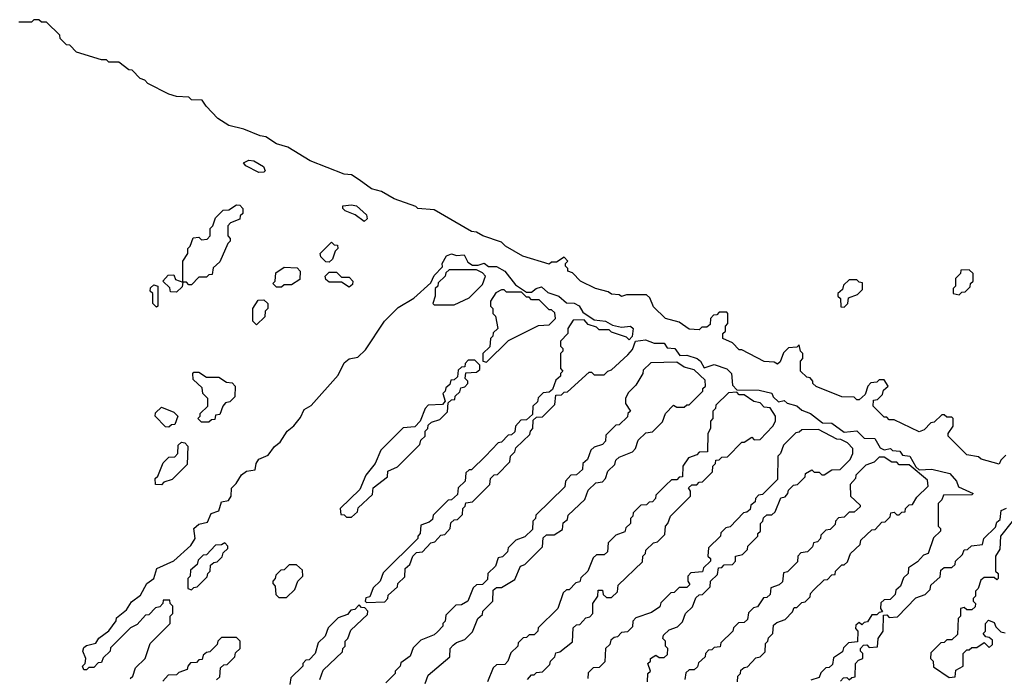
# Model space of a CAD drawing. Extents: x 2708302 to 2968450, y 494490 to 722710.
# Tile 212 of 256: x 2851928 to 2855865, y 699456 to 702090. Entities that reach past the tile are written whole.
import ezdxf

# ---------------------------------------------------------------- set-up
doc = ezdxf.new("R2010")
doc.units = 0

msp = doc.modelspace()

# ---------------------------------------------------------------- linework, layer by layer
at = {"layer": '0CON20XD'}
for points in [[(2855871.7, 700348.3), (2855851.7, 700328.3), (2855845, 700312.5), (2855773, 700333), (2855761.7, 700341.7), (2855715, 700350), (2855640, 700425), (2855640, 700435), (2855660, 700465), (2855660, 700495), (2855655, 700500), (2855635, 700500), (2855625, 700510), (2855615, 700510), (2855585, 700480), (2855571.7, 700478.3), (2855545, 700450), (2855525, 700442.5), (2855425, 700490), (2855405, 700490), (2855395, 700500), (2855385, 700500), (2855340, 700545), (2855341.7, 700568.3), (2855358.3, 700571.7), (2855378.3, 700591.7), (2855381.7, 700608.3), (2855400, 700625), (2855385, 700650), (2855365, 700650), (2855355, 700640), (2855331.7, 700638.3), (2855320, 700625), (2855308.3, 700591.7), (2855285, 700570), (2855275, 700570), (2855265, 700580), (2855215, 700582.5), (2855113.3, 700623.3), (2855100, 700635), (2855100, 700645), (2855088.3, 700658.3), (2855075, 700660), (2855050, 700685), (2855050, 700725), (2855060, 700735), (2855060, 700755), (2855050, 700765), (2855045, 700790), (2855035, 700780), (2855001.7, 700778.3), (2854981.7, 700758.3), (2854968.3, 700721.7), (2854957.5, 700712.5), (2854945, 700720), (2854905, 700722.5), (2854815, 700770), (2854805, 700770), (2854778.3, 700798.3), (2854740, 700815), (2854740, 700835), (2854750, 700845), (2854750, 700865), (2854760, 700875), (2854760, 700915), (2854755, 700920), (2854725, 700920), (2854715, 700910), (2854701.7, 700908.3), (2854690, 700895), (2854688.3, 700871.7), (2854675, 700860), (2854655, 700860), (2854645, 700850), (2854605, 700852.5), (2854565, 700880), (2854510, 700895), (2854461.7, 700941.7), (2854448.3, 700978.3), (2854435, 700990), (2854355, 700990), (2854335, 700982.5), (2854325, 700990), (2854295, 700992.5), (2854281.7, 701001.7), (2854230, 701015), (2854170, 701045), (2854138.3, 701078.3), (2854120, 701085), (2854120, 701095), (2854110, 701105), (2854110, 701115), (2854120, 701125), (2854105, 701140), (2854075, 701120), (2854055, 701120), (2854045, 701112.5), (2853940, 701145), (2853870, 701185), (2853855, 701200), (2853780, 701225), (2853755, 701240), (2853735, 701242.5), (2853585, 701330), (2853520, 701335), (2853512.5, 701342.5), (2853425, 701373.8), (2853375, 701402.5), (2853335, 701413.8), (2853285, 701450), (2853255, 701470), (2853225, 701472.5), (2853090, 701525), (2853000, 701580), (2852955, 701593.3), (2852911.7, 701621.7), (2852890, 701625), (2852825, 701652.5), (2852765, 701666.7), (2852720, 701695), (2852673.6, 701743.6), (2852658.3, 701768.3), (2852615, 701770), (2852605, 701780), (2852555, 701782.5), (2852525, 701792.5), (2852440, 701835), (2852428.3, 701848.3), (2852410, 701855), (2852378.3, 701888.3), (2852365, 701890), (2852325, 701920), (2852285, 701920), (2852275, 701930), (2852255, 701930), (2852155, 701960), (2852128.3, 701988.3), (2852115, 701990), (2852090, 702015), (2852088.3, 702028.3), (2852035, 702080), (2852015, 702080), (2852005, 702090), (2851985, 702090), (2851975, 702080), (2851925, 702080)], [(2852885, 701479.2), (2852832.5, 701505), (2852823, 701517), (2852845, 701528.8), (2852865, 701526), (2852902.7, 701502.7), (2852910, 701485), (2852905, 701480), (2852885, 701479.2)], [(2852555, 701000), (2852531.7, 701001.7), (2852528.3, 701018.3), (2852500, 701045), (2852521.7, 701068.3), (2852545, 701070), (2852551.7, 701051.7), (2852580, 701040), (2852580, 701125), (2852600, 701155), (2852600, 701175), (2852610, 701185), (2852621.7, 701218.3), (2852645, 701220), (2852655, 701210), (2852678.3, 701211.7), (2852690, 701225), (2852690, 701255), (2852700, 701265), (2852711.7, 701298.3), (2852741.7, 701328.3), (2852765, 701330), (2852795, 701350), (2852808.3, 701348.3), (2852820, 701335), (2852820, 701315), (2852810, 701305), (2852808.3, 701291.7), (2852771.7, 701278.3), (2852760, 701265), (2852760, 701225), (2852770, 701215), (2852770, 701205), (2852760, 701195), (2852728.3, 701121.7), (2852701.7, 701098.3), (2852698.3, 701071.7), (2852685, 701070), (2852675, 701060), (2852645, 701060), (2852615, 701030), (2852605, 701030), (2852595, 701040), (2852580, 701040), (2852578.3, 701021.7), (2852555, 701000)], [(2853305, 701283.3), (2853269.2, 701309.2), (2853230, 701325), (2853220, 701335), (2853220, 701345), (2853255, 701350), (2853275.5, 701345.5), (2853315, 701310), (2853317, 701293), (2853305, 701283.3)], [(2853165, 701120), (2853151.7, 701121.7), (2853131.7, 701141.7), (2853130, 701155), (2853175, 701200), (2853185, 701190), (2853198.3, 701188.3), (2853200, 701175), (2853190, 701165), (2853178.3, 701131.7), (2853165, 701120)], [(2852370, 699455), (2852380, 699465), (2852391.7, 699498.3), (2852430, 699535), (2852450, 699595), (2852530, 699675), (2852530, 699705), (2852540, 699715), (2852540, 699745), (2852530, 699755), (2852528.3, 699768.3), (2852501.7, 699768.3), (2852500, 699755), (2852488.3, 699741.7), (2852471.7, 699738.3), (2852445, 699710), (2852431.7, 699708.3), (2852398.3, 699671.7), (2852371.7, 699658.3), (2852291.7, 699578.3), (2852290, 699565), (2852261.7, 699538.3), (2852255, 699520), (2852241.7, 699518.3), (2852225, 699500), (2852205, 699500), (2852195, 699490), (2852185, 699490), (2852180, 699505), (2852190, 699515), (2852192.5, 699535), (2852180.6, 699565), (2852185, 699580), (2852195, 699588.1), (2852233, 699597), (2852245, 699616.2), (2852284.1, 699645.9), (2852313.6, 699686.4), (2852315, 699697.5), (2852355, 699730), (2852375, 699762.5), (2852411.7, 699788.3), (2852436.7, 699835), (2852464.2, 699855.8), (2852476.7, 699895), (2852544.3, 699925.7), (2852613, 699987), (2852630, 700015), (2852625, 700055.8), (2852645, 700072), (2852679.3, 700080.7), (2852693.3, 700115), (2852723.8, 700126.2), (2852735, 700162.5), (2852763, 700167), (2852773.3, 700185), (2852775, 700216.7), (2852794.4, 700235.6), (2852815, 700270), (2852835, 700284.4), (2852870, 700290), (2852874, 700315), (2852885, 700332.5), (2852921.2, 700348.8), (2852947, 700383), (2852969.5, 700400.5), (2852997.5, 700445), (2853024.2, 700465.8), (2853051.4, 700498.6), (2853065, 700531.2), (2853093.2, 700546.8), (2853202, 700668), (2853225, 700717.8), (2853245, 700734.4), (2853280, 700740), (2853310.8, 700769.2), (2853386.2, 700885), (2853441.1, 700938.9), (2853504.2, 700975.8), (2853571.7, 701038.3), (2853585, 701067.5), (2853618.3, 701101.7), (2853617.5, 701115), (2853635, 701146.2), (2853655, 701153.8), (2853675, 701147.5), (2853705, 701150), (2853720, 701120), (2853738.3, 701108.3), (2853761.7, 701108.3), (2853785, 701116.7), (2853803.3, 701103.3), (2853835, 701103.3), (2853867.5, 701085), (2853910, 701030), (2853955, 701000), (2853975, 701000), (2853993.3, 701015), (2854015, 701022), (2854039.3, 700999.3), (2854083.3, 700985), (2854115, 700957.5), (2854145, 700956.2), (2854165, 700946.2), (2854180, 700920), (2854225, 700890), (2854270, 700885), (2854298.3, 700868.3), (2854335, 700860), (2854370, 700865), (2854381.2, 700855), (2854377, 700823), (2854365, 700810), (2854355, 700820), (2854295, 700840), (2854285, 700850), (2854245, 700850), (2854235, 700860), (2854201.7, 700871.7), (2854185, 700890), (2854141.7, 700888.3), (2854120, 700855), (2854120, 700835), (2854090, 700805), (2854090, 700785), (2854100, 700775), (2854100, 700765), (2854090, 700755), (2854090, 700695), (2854100, 700685), (2854090, 700675), (2854090, 700665), (2854071.7, 700648.3), (2854058.3, 700611.7), (2854045, 700600), (2854021.7, 700598.3), (2854001.7, 700578.3), (2853998.3, 700561.7), (2853980, 700545), (2853978.3, 700511.7), (2853955, 700490), (2853931.7, 700488.3), (2853910, 700465), (2853908.3, 700441.7), (2853895, 700430), (2853881.7, 700428.3), (2853855, 700400), (2853841.7, 700398.3), (2853790, 700345), (2853735, 700290), (2853725, 700290), (2853711.7, 700278.3), (2853710, 700245), (2853681.7, 700218.3), (2853678.3, 700191.7), (2853655, 700170), (2853641.7, 700168.3), (2853581.7, 700108.3), (2853578.3, 700091.7), (2853565, 700080), (2853531.7, 700068.3), (2853530, 700035), (2853520, 700025), (2853520, 700015), (2853381.7, 699878.3), (2853370, 699845), (2853341.7, 699818.3), (2853328.3, 699781.7), (2853311.7, 699778.3), (2853310, 699765), (2853315, 699760), (2853388.3, 699761.7), (2853400, 699775), (2853401.7, 699788.3), (2853438.3, 699821.7), (2853440, 699835), (2853468.3, 699861.7), (2853470, 699895), (2853488.3, 699911.7), (2853500, 699945), (2853515, 699960), (2853538.3, 699961.7), (2853571.7, 699998.3), (2853588.3, 700001.7), (2853611.7, 700028.3), (2853628.3, 700031.7), (2853650, 700055), (2853651.7, 700078.3), (2853665, 700090), (2853678.3, 700091.7), (2853698.3, 700111.7), (2853700, 700135), (2853710, 700145), (2853711.7, 700158.3), (2853738.3, 700161.7), (2853808.3, 700231.7), (2853810, 700255), (2853825, 700270), (2853838.3, 700271.7), (2853888.3, 700321.7), (2853890, 700345), (2853908.3, 700361.7), (2853911.7, 700378.3), (2853968.3, 700431.7), (2853970, 700445), (2853980, 700455), (2853981.7, 700488.3), (2853995, 700500), (2854018.3, 700501.7), (2854068.3, 700551.7), (2854071.7, 700588.3), (2854095, 700590), (2854105, 700600), (2854118.3, 700601.7), (2854205, 700680), (2854215, 700680), (2854225, 700670), (2854265, 700670), (2854280, 700685), (2854295, 700690), (2854360, 700750), (2854378.3, 700771.7), (2854390, 700805), (2854430.7, 700809.3), (2854465, 700796), (2854505, 700796), (2854517.5, 700777.5), (2854547.5, 700775), (2854567.5, 700747.5), (2854595, 700748.8), (2854637.5, 700735), (2854650, 700725), (2854665, 700697.5), (2854705, 700711.4), (2854755, 700693.3), (2854774.3, 700675), (2854778.3, 700628.3), (2854795, 700610), (2854885, 700608), (2854935, 700596.2), (2854941.2, 700581.2), (2854961.7, 700561.7), (2854985, 700566.7), (2854997, 700557), (2855035, 700546), (2855055, 700528.8), (2855090, 700515), (2855137.5, 700477.5), (2855175, 700476.2), (2855225, 700440), (2855275, 700445.6), (2855305, 700416.7), (2855346.7, 700415), (2855368.3, 700378.3), (2855385, 700370), (2855410, 700375), (2855417.5, 700367.5), (2855447.5, 700365), (2855458.3, 700348.3), (2855487.5, 700345), (2855511.7, 700301.7), (2855525, 700290), (2855575, 700292.5), (2855646.7, 700275), (2855673.3, 700245), (2855681.7, 700221.7), (2855740, 700195), (2855735, 700190), (2855621.7, 700188.3), (2855615, 700170), (2855600, 700155), (2855600, 700065), (2855610, 700055), (2855610, 700045), (2855581.7, 700018.3), (2855560, 699955), (2855541.7, 699948.3), (2855518.3, 699921.7), (2855481.7, 699898.3), (2855480, 699875), (2855461.7, 699858.3), (2855450, 699825), (2855431.7, 699808.3), (2855428.3, 699791.7), (2855408.3, 699771.7), (2855385, 699770), (2855371.7, 699758.3), (2855370, 699735), (2855378.3, 699721.7), (2855365, 699720), (2855355, 699710), (2855335, 699710), (2855318.3, 699681.7), (2855305, 699680), (2855295, 699670), (2855285, 699680), (2855271.7, 699668.3), (2855270, 699655), (2855280, 699645), (2855278.3, 699601.7), (2855241.7, 699598.3), (2855221.7, 699578.3), (2855218.3, 699561.7), (2855181.7, 699538.3), (2855178.3, 699511.7), (2855165, 699500), (2855151.7, 699498.3), (2855131.7, 699478.3), (2855125, 699460), (2855091.7, 699448.3)], [(2852975, 701020), (2852955, 701020), (2852940, 701035), (2852950, 701045), (2852951.7, 701078.3), (2852985, 701100), (2853038.3, 701098.3), (2853050, 701085), (2853048.3, 701051.7), (2853015, 701030), (2852985, 701030), (2852975, 701020)], [(2853245, 701020), (2853215, 701040), (2853165, 701040), (2853151.7, 701051.7), (2853150, 701065), (2853165, 701080), (2853195, 701080), (2853215, 701060), (2853245, 701060), (2853260, 701045), (2853258.3, 701031.7), (2853245, 701020)], [(2853665, 700950), (2853725, 700977.5), (2853779.3, 701030.7), (2853790, 701065), (2853778.3, 701078.3), (2853755, 701090), (2853645, 701090), (2853631.7, 701078.3), (2853630, 701065), (2853601.7, 701038.3), (2853600, 701025), (2853590, 701015), (2853590, 700985), (2853580, 700955), (2853585, 700950), (2853665, 700950)], [(2855685, 700990), (2855695, 701000), (2855708.3, 701001.7), (2855728.3, 701021.7), (2855730, 701035), (2855740, 701045), (2855740, 701075), (2855725, 701090), (2855691.7, 701088.3), (2855690, 701075), (2855670, 701055), (2855670, 701025), (2855660, 701015), (2855660, 700995), (2855685, 700990)], [(2852475, 700940), (2852460, 700955), (2852460, 700995), (2852450, 701005), (2852451.7, 701018.3), (2852465, 701030), (2852480, 701025), (2852480, 700945), (2852475, 700940)], [(2855225, 700940), (2855240, 700955), (2855241.7, 700978.3), (2855278.3, 700991.7), (2855298.3, 701011.7), (2855298.3, 701038.3), (2855285, 701040), (2855275, 701050), (2855245, 701050), (2855221.7, 701028.3), (2855218.3, 701011.7), (2855200, 700995), (2855200, 700985), (2855210, 700975), (2855211.7, 700941.7), (2855225, 700940)], [(2853795, 700720), (2853883, 700807), (2854003, 700867), (2854045, 700870), (2854070, 700895), (2854068.3, 700918.3), (2854055, 700930), (2854045, 700930), (2854005, 700970), (2853975, 700970), (2853965, 700980), (2853955, 700980), (2853935, 701000), (2853875, 701000), (2853865, 701010), (2853855, 701010), (2853831.7, 700998.3), (2853810, 700965), (2853810, 700945), (2853820, 700935), (2853820, 700915), (2853830, 700905), (2853840, 700855), (2853821.7, 700838.3), (2853820, 700825), (2853810, 700815), (2853808.3, 700781.7), (2853780, 700755), (2853780, 700725), (2853795, 700720)], [(2852875, 700870), (2852860, 700885), (2852860, 700935), (2852881.7, 700968.3), (2852905, 700970), (2852920, 700955), (2852920, 700935), (2852910, 700925), (2852908.3, 700901.7), (2852875, 700870)], [(2853255, 700100), (2853278.3, 700121.7), (2853281.7, 700138.3), (2853338.3, 700191.7), (2853341.7, 700218.3), (2853398.3, 700261.7), (2853400, 700285), (2853438.3, 700301.7), (2853528.3, 700391.7), (2853531.7, 700408.3), (2853550, 700425), (2853550, 700445), (2853560, 700455), (2853561.7, 700468.3), (2853575, 700480), (2853608.3, 700491.7), (2853638.3, 700521.7), (2853641.7, 700558.3), (2853655, 700570), (2853668.3, 700571.7), (2853670, 700585), (2853688.3, 700601.7), (2853691.7, 700618.3), (2853708.3, 700621.7), (2853720, 700635), (2853720, 700645), (2853710, 700655), (2853711.7, 700678.3), (2853755, 700680), (2853768.3, 700691.7), (2853768.3, 700708.3), (2853748.3, 700728.3), (2853721.7, 700728.3), (2853710, 700715), (2853708.3, 700701.7), (2853695, 700700), (2853681.7, 700688.3), (2853678.3, 700661.7), (2853665, 700650), (2853651.7, 700648.3), (2853648.3, 700631.7), (2853631.7, 700618.3), (2853630, 700605), (2853620, 700595), (2853630, 700565), (2853618.3, 700551.7), (2853561.7, 700548.3), (2853550, 700535), (2853530, 700485), (2853508.3, 700461.7), (2853461.7, 700458.3), (2853371.7, 700368.3), (2853350, 700315), (2853311.7, 700268.3), (2853288.3, 700211.7), (2853210, 700135), (2853211.7, 700111.7), (2853225, 700110), (2853235, 700100), (2853255, 700100)], [(2853550, 699435), (2853561.7, 699468.3), (2853648.3, 699541.7), (2853650, 699575), (2853661.7, 699588.3), (2853675, 699600), (2853708.3, 699611.7), (2853738.3, 699641.7), (2853760, 699695), (2853778.3, 699711.7), (2853780, 699725), (2853820, 699765), (2853821.7, 699808.3), (2853835, 699820), (2853855, 699820), (2853908.3, 699851.7), (2853930, 699905), (2853948.3, 699911.7), (2854018.3, 699981.7), (2854021.7, 700018.3), (2854035, 700030), (2854065, 700030), (2854098.3, 700051.7), (2854101.7, 700078.3), (2854118.3, 700091.7), (2854121.7, 700108.3), (2854188.3, 700171.7), (2854201.7, 700208.3), (2854231.7, 700238.3), (2854258.3, 700241.7), (2854270, 700255), (2854280, 700285), (2854308.3, 700311.7), (2854311.7, 700328.3), (2854325, 700340), (2854378.3, 700361.7), (2854390, 700375), (2854401.7, 700408.3), (2854431.7, 700438.3), (2854458.3, 700441.7), (2854498.3, 700481.7), (2854510, 700515), (2854541.7, 700548.3), (2854555, 700540), (2854585, 700540), (2854595, 700550), (2854605, 700550), (2854660, 700605), (2854660, 700615), (2854670, 700625), (2854668.3, 700648.3), (2854625, 700690), (2854585, 700700), (2854555, 700720), (2854451.7, 700718.3), (2854421.7, 700688.3), (2854420, 700675), (2854391.7, 700628.3), (2854361.7, 700598.3), (2854350, 700575), (2854350, 700555), (2854370, 700525), (2854360, 700515), (2854358.3, 700501.7), (2854325, 700470), (2854311.7, 700468.3), (2854271.7, 700428.3), (2854270, 700405), (2854258.3, 700391.7), (2854225, 700380), (2854211.7, 700368.3), (2854198.3, 700331.7), (2854180, 700315), (2854178.3, 700291.7), (2854155, 700270), (2854131.7, 700268.3), (2854110, 700245), (2854108.3, 700221.7), (2853991.7, 700108.3), (2853990, 700095), (2853980, 700085), (2853978.3, 700051.7), (2853948.3, 700021.7), (2853911.7, 700008.3), (2853881.7, 699978.3), (2853878.3, 699961.7), (2853858.3, 699941.7), (2853841.7, 699938.3), (2853830, 699905), (2853800, 699875), (2853798.3, 699851.7), (2853778.3, 699831.7), (2853755, 699830), (2853741.7, 699818.3), (2853720, 699765), (2853695, 699750), (2853671.7, 699748.3), (2853631.7, 699708.3), (2853630, 699685), (2853620, 699675), (2853620, 699665), (2853598.3, 699641.7), (2853585, 699630), (2853531.7, 699608.3), (2853501.7, 699578.3), (2853490, 699545), (2853451.7, 699518.3), (2853450, 699505), (2853430, 699485), (2853430, 699475), (2853391.7, 699438.3)], [(2852685, 700480), (2852655, 700480), (2852640, 700495), (2852650, 700505), (2852650, 700515), (2852680, 700545), (2852680, 700575), (2852660, 700595), (2852658.3, 700618.3), (2852621.7, 700651.7), (2852620, 700675), (2852625, 700680), (2852645, 700680), (2852675, 700660), (2852725, 700660), (2852755, 700640), (2852778.3, 700638.3), (2852790, 700625), (2852788.3, 700581.7), (2852768.3, 700561.7), (2852751.7, 700558.3), (2852740, 700545), (2852728.3, 700511.7), (2852711.7, 700508.3), (2852708.3, 700491.7), (2852695, 700490), (2852685, 700480)], [(2853958.3, 699451.7), (2853975, 699470), (2853985, 699470), (2853995, 699480), (2854018.3, 699481.7), (2854048.3, 699511.7), (2854050, 699525), (2854068.3, 699541.7), (2854071.7, 699558.3), (2854088.3, 699561.7), (2854138.3, 699601.7), (2854141.7, 699658.3), (2854155, 699670), (2854168.3, 699671.7), (2854191.7, 699698.3), (2854208.3, 699701.7), (2854220, 699715), (2854220, 699755), (2854240, 699785), (2854241.7, 699808.3), (2854258.3, 699808.3), (2854261.7, 699791.7), (2854275, 699780), (2854295, 699780), (2854318.3, 699801.7), (2854321.7, 699828.3), (2854418.3, 699921.7), (2854420, 699945), (2854430, 699955), (2854431.7, 699968.3), (2854461.7, 699998.3), (2854478.3, 700001.7), (2854508.3, 700031.7), (2854510, 700065), (2854520, 700075), (2854530, 700105), (2854610, 700185), (2854610, 700205), (2854601.7, 700218.3), (2854615, 700230), (2854635, 700230), (2854645, 700240), (2854658.3, 700241.7), (2854698.3, 700281.7), (2854700, 700305), (2854710, 700315), (2854711.7, 700328.3), (2854725, 700330), (2854735, 700340), (2854758.3, 700341.7), (2854815, 700400), (2854825, 700400), (2854855, 700420), (2854865, 700410), (2854888.3, 700411.7), (2854940, 700465), (2854950, 700485), (2854950, 700505), (2854928.3, 700538.3), (2854905, 700540), (2854888.3, 700558.3), (2854863.3, 700563.3), (2854825, 700590), (2854805, 700590), (2854795, 700600), (2854761.7, 700598.3), (2854711.7, 700548.3), (2854710, 700535), (2854700, 700525), (2854700, 700495), (2854690, 700485), (2854690, 700455), (2854680, 700435), (2854678.3, 700361.7), (2854645, 700360), (2854635, 700350), (2854601.7, 700338.3), (2854580, 700305), (2854578.3, 700261.7), (2854565, 700260), (2854555, 700250), (2854535, 700250), (2854511.7, 700228.3), (2854471.7, 700188.3), (2854470, 700175), (2854458.3, 700161.7), (2854445, 700160), (2854435, 700150), (2854411.7, 700148.3), (2854381.7, 700118.3), (2854380, 700105), (2854370, 700095), (2854370, 700075), (2854351.7, 700058.3), (2854348.3, 700041.7), (2854311.7, 700028.3), (2854281.7, 699998.3), (2854278.3, 699961.7), (2854265, 699950), (2854235, 699950), (2854221.7, 699938.3), (2854200, 699885), (2854171.7, 699858.3), (2854168.3, 699841.7), (2854151.7, 699838.3), (2854125, 699810), (2854115, 699810), (2854101.7, 699798.3), (2854080, 699735), (2854001.7, 699658.3), (2854000, 699645), (2853985, 699630), (2853965, 699630), (2853955, 699620), (2853941.7, 699618.3), (2853921.7, 699598.3), (2853920, 699585), (2853891.7, 699558.3), (2853880, 699525), (2853868.3, 699511.7), (2853835, 699510), (2853821.7, 699498.3), (2853798.3, 699441.7)], [(2852525, 700460), (2852511.7, 700461.7), (2852470, 700505), (2852471.7, 700518.3), (2852495, 700540), (2852545, 700520), (2852560, 700505), (2852548.3, 700471.7), (2852535, 700470), (2852525, 700460)], [(2854438.3, 699441.7), (2854440, 699475), (2854450, 699485), (2854440, 699515), (2854450, 699525), (2854450, 699535), (2854471.7, 699548.3), (2854485, 699540), (2854505, 699540), (2854518.3, 699551.7), (2854520, 699575), (2854510, 699585), (2854510, 699605), (2854500, 699615), (2854501.7, 699628.3), (2854525, 699650), (2854558.3, 699661.7), (2854578.3, 699681.7), (2854590, 699715), (2854618.3, 699741.7), (2854631.7, 699778.3), (2854645, 699790), (2854658.3, 699791.7), (2854688.3, 699821.7), (2854690, 699845), (2854718.3, 699871.7), (2854721.7, 699898.3), (2854735, 699900), (2854745, 699910), (2854778.3, 699911.7), (2854790, 699925), (2854790, 699945), (2854818.3, 699951.7), (2854838.3, 699971.7), (2854840, 699985), (2854880, 700025), (2854880, 700035), (2854890, 700045), (2854890, 700075), (2854900, 700085), (2854901.7, 700098.3), (2854915, 700110), (2854935, 700110), (2854948.3, 700121.7), (2854971.7, 700178.3), (2854988.3, 700181.7), (2855000, 700195), (2855001.7, 700208.3), (2855021.7, 700228.3), (2855038.3, 700231.7), (2855068.3, 700261.7), (2855070, 700275), (2855095, 700290), (2855105, 700280), (2855125, 700280), (2855135, 700270), (2855145, 700270), (2855175, 700290), (2855208.3, 700291.7), (2855248.3, 700331.7), (2855260, 700355), (2855260, 700375), (2855238.3, 700398.3), (2855211.7, 700411.7), (2855195, 700412.5), (2855121.7, 700451.7), (2855055, 700450), (2855045, 700440), (2855031.7, 700438.3), (2854981.7, 700388.3), (2854970, 700355), (2854960, 700345), (2854958.3, 700251.7), (2854898.3, 700191.7), (2854881.7, 700188.3), (2854870, 700175), (2854868.3, 700161.7), (2854851.7, 700148.3), (2854848.3, 700131.7), (2854835, 700120), (2854821.7, 700118.3), (2854768.3, 700061.7), (2854751.7, 700058.3), (2854731.7, 700038.3), (2854730, 700025), (2854681.7, 699978.3), (2854680, 699945), (2854690, 699935), (2854690, 699925), (2854661.7, 699898.3), (2854658.3, 699881.7), (2854611.7, 699878.3), (2854600, 699865), (2854600, 699845), (2854608.3, 699831.7), (2854595, 699820), (2854565, 699820), (2854545, 699800), (2854531.7, 699798.3), (2854491.7, 699758.3), (2854488.3, 699741.7), (2854455, 699720), (2854391.7, 699698.3), (2854380, 699685), (2854378.3, 699661.7), (2854358.3, 699641.7), (2854335, 699640), (2854318.3, 699621.7), (2854305, 699620), (2854291.7, 699608.3), (2854288.3, 699591.7), (2854270, 699575), (2854268.3, 699521.7), (2854245, 699500), (2854221.7, 699498.3), (2854201.7, 699478.3), (2854200, 699455)], [(2852495, 700230), (2852471.7, 700231.7), (2852470, 700255), (2852480, 700265), (2852501.7, 700318.3), (2852525, 700340), (2852548.3, 700341.7), (2852560, 700355), (2852561.7, 700388.3), (2852575, 700400), (2852588.3, 700398.3), (2852600, 700385), (2852598.3, 700311.7), (2852538.3, 700251.7), (2852505, 700240), (2852495, 700230)], [(2854798.3, 699441.7), (2854800, 699465), (2854810, 699475), (2854811.7, 699488.3), (2854825, 699500), (2854838.3, 699501.7), (2854871.7, 699538.3), (2854888.3, 699541.7), (2854908.3, 699561.7), (2854910, 699595), (2854920, 699605), (2854921.7, 699618.3), (2854940, 699635), (2854941.7, 699668.3), (2854955, 699680), (2854988.3, 699691.7), (2855018.3, 699721.7), (2855025, 699740), (2855035, 699740), (2855055, 699760), (2855068.3, 699761.7), (2855088.3, 699781.7), (2855090, 699795), (2855101.7, 699808.3), (2855145, 699850), (2855158.3, 699851.7), (2855175, 699870), (2855188.3, 699871.7), (2855190, 699885), (2855215, 699910), (2855225, 699910), (2855238.3, 699921.7), (2855250, 699955), (2855288.3, 699991.7), (2855291.7, 700008.3), (2855335, 700050), (2855348.3, 700051.7), (2855375, 700080), (2855388.3, 700081.7), (2855408.3, 700101.7), (2855411.7, 700118.3), (2855425, 700120), (2855435, 700110), (2855445, 700110), (2855455, 700120), (2855468.3, 700121.7), (2855470, 700135), (2855485, 700150), (2855498.3, 700151.7), (2855515, 700180), (2855560, 700225), (2855558.3, 700248.3), (2855485, 700310), (2855445, 700310), (2855435, 700320), (2855415, 700320), (2855385, 700340), (2855365, 700340), (2855345, 700320), (2855311.7, 700308.3), (2855271.7, 700268.3), (2855270, 700255), (2855248.3, 700231.7), (2855250, 700185), (2855288.3, 700148.3), (2855288.3, 700141.7), (2855265, 700120), (2855245, 700120), (2855225, 700100), (2855201.7, 700098.3), (2855190, 700085), (2855188.3, 700071.7), (2855168.3, 700051.7), (2855151.7, 700048.3), (2855131.7, 700028.3), (2855130, 700015), (2855118.3, 700001.7), (2855101.7, 699998.3), (2855098.3, 699981.7), (2855078.3, 699961.7), (2855051.7, 699958.3), (2855040, 699945), (2855038.3, 699921.7), (2854998.3, 699881.7), (2854981.7, 699878.3), (2854978.3, 699841.7), (2854965, 699830), (2854931.7, 699818.3), (2854928.3, 699791.7), (2854915, 699780), (2854901.7, 699778.3), (2854878.3, 699741.7), (2854861.7, 699738.3), (2854841.7, 699718.3), (2854838.3, 699691.7), (2854825, 699680), (2854801.7, 699678.3), (2854781.7, 699658.3), (2854780, 699645), (2854731.7, 699598.3), (2854728.3, 699581.7), (2854705, 699580), (2854695, 699570), (2854681.7, 699568.3), (2854670, 699555), (2854668.3, 699541.7), (2854641.7, 699518.3), (2854638.3, 699501.7), (2854625, 699490), (2854605, 699490), (2854591.7, 699478.3), (2854588.3, 699451.7)], [(2855210, 699445), (2855221.7, 699458.3), (2855235, 699460), (2855245, 699450), (2855255, 699460), (2855268.3, 699461.7), (2855270, 699515), (2855281.7, 699528.3), (2855300, 699535), (2855300, 699555), (2855290, 699565), (2855290, 699575), (2855301.7, 699588.3), (2855315, 699590), (2855325, 699580), (2855358.3, 699581.7), (2855360, 699615), (2855380, 699645), (2855381.7, 699708.3), (2855395, 699710), (2855405, 699700), (2855438.3, 699701.7), (2855511.7, 699778.3), (2855548.3, 699791.7), (2855568.3, 699811.7), (2855571.7, 699828.3), (2855608.3, 699861.7), (2855611.7, 699888.3), (2855625, 699900), (2855655, 699900), (2855668.3, 699911.7), (2855670, 699925), (2855698.3, 699951.7), (2855705, 699970), (2855718.3, 699971.7), (2855733.6, 699986.4), (2855778.3, 699991.7), (2855782.5, 700015), (2855830, 700060), (2855835, 700080), (2855848.3, 700091.7), (2855853, 700127), (2855873.8, 700136.2)], [(2855897, 700083), (2855850, 700025), (2855847, 699973), (2855830, 699945), (2855830, 699885), (2855840, 699875), (2855840, 699855), (2855835, 699850), (2855825, 699860), (2855785, 699860), (2855771.7, 699848.3), (2855760, 699815), (2855750, 699805), (2855750, 699785), (2855740, 699775), (2855740, 699765), (2855750, 699755), (2855748.3, 699741.7), (2855735, 699730), (2855715, 699730), (2855705, 699740), (2855690, 699735), (2855690, 699705), (2855680, 699695), (2855678.3, 699631.7), (2855655, 699610), (2855635, 699610), (2855625, 699600), (2855611.7, 699598.3), (2855571.7, 699558.3), (2855570, 699535), (2855580, 699525), (2855581.7, 699501.7), (2855645, 699460), (2855668.3, 699461.7), (2855671.7, 699488.3), (2855700, 699505), (2855700, 699555), (2855715, 699570), (2855725, 699570), (2855735, 699580), (2855755, 699580), (2855785, 699600), (2855805, 699580), (2855818.3, 699591.7), (2855818.3, 699608.3), (2855805, 699620), (2855791.7, 699621.7), (2855780, 699635), (2855790, 699645), (2855790, 699675), (2855801.7, 699688.3), (2855825, 699680), (2855831.7, 699661.7), (2855851.7, 699641.7), (2855868.3, 699638.3)], [(2852615, 699810), (2852625, 699820), (2852638.3, 699821.7), (2852678.3, 699861.7), (2852680, 699875), (2852690, 699885), (2852691.7, 699908.3), (2852705, 699920), (2852718.3, 699921.7), (2852738.3, 699941.7), (2852741.7, 699958.3), (2852760, 699975), (2852760, 699985), (2852748.3, 699998.3), (2852735, 699990), (2852711.7, 699988.3), (2852675, 699950), (2852661.7, 699948.3), (2852641.7, 699928.3), (2852638.3, 699911.7), (2852611.7, 699888.3), (2852610, 699865), (2852600, 699855), (2852600, 699815), (2852615, 699810)], [(2852995, 699780), (2853028.3, 699811.7), (2853040, 699845), (2853060, 699865), (2853058.3, 699888.3), (2853035, 699910), (2853005, 699910), (2852985, 699890), (2852971.7, 699888.3), (2852951.7, 699868.3), (2852950, 699855), (2852940, 699845), (2852940, 699835), (2852950, 699825), (2852951.7, 699791.7), (2852965, 699780), (2852995, 699780)], [(2853128.3, 699451.7), (2853141.7, 699488.3), (2853218.3, 699561.7), (2853220, 699575), (2853230, 699585), (2853230, 699605), (2853240, 699615), (2853251.7, 699648.3), (2853318.3, 699711.7), (2853320, 699725), (2853308.3, 699738.3), (2853295, 699740), (2853285, 699750), (2853268.3, 699731.7), (2853251.7, 699728.3), (2853238.3, 699711.7), (2853201.7, 699698.3), (2853161.7, 699658.3), (2853150, 699625), (2853121.7, 699598.3), (2853110, 699555), (2853085, 699530), (2853071.7, 699528.3), (2853060, 699515), (2853060, 699505), (2853011.7, 699458.3), (2853008.3, 699431.7)], [(2852715, 699450), (2852728.3, 699461.7), (2852731.7, 699498.3), (2852745, 699510), (2852758.3, 699511.7), (2852788.3, 699541.7), (2852791.7, 699558.3), (2852810, 699575), (2852810, 699605), (2852795, 699620), (2852735, 699620), (2852720, 699605)], [(2852720, 699605), (2852718.3, 699591.7), (2852688.3, 699561.7), (2852675, 699560), (2852661.7, 699548.3), (2852658.3, 699531.7), (2852645, 699530), (2852635, 699520), (2852611.7, 699518.3), (2852600, 699505), (2852598.3, 699491.7), (2852565, 699480), (2852555, 699470), (2852521.7, 699468.3), (2852500, 699445)]]:
    msp.add_lwpolyline(points, dxfattribs=at)

doc.saveas('drawing.dxf')
